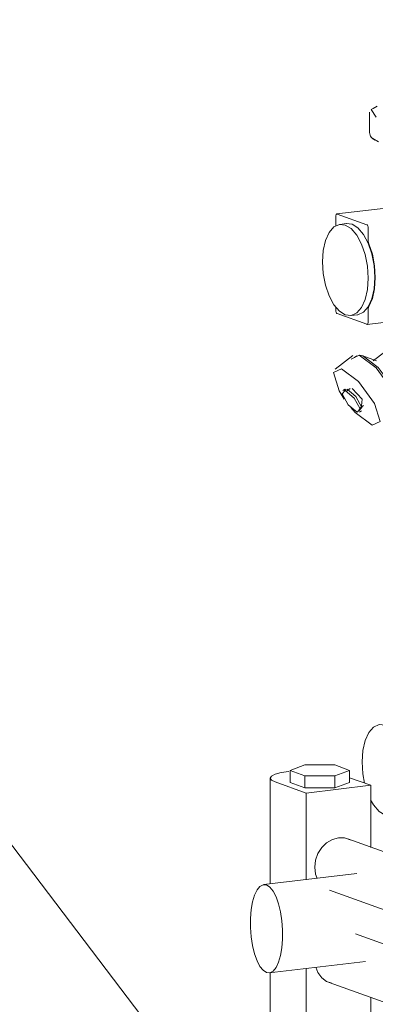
# Model space of a CAD drawing. Header units: millimetres. Extents: x 38570 to 76040, y -5041 to 9267.
# Tile 124 of 168: x 69977 to 70120, y 1095 to 1491. Entities that reach past the tile are written whole.
import ezdxf

# ---------------------------------------------------------------- set-up
doc = ezdxf.new("R2010")
doc.units = ezdxf.units.MM
doc.layers.add('M-EQPM-___-IDEN', color=50, linetype='Continuous', lineweight=20)
doc.layers.add('M-EQPM-____-OTLN', color=50, linetype='Continuous', lineweight=20)

# ---------------------------------------------------------------- blocks, each defined once
blk = doc.blocks.new('THERMEX_Электрический_полотенцесушитель_Menta - THERMEX_MENTA-V150-3D Отопление Right')
at = {"layer": 'M-EQPM-____-OTLN'}
for p, q in [((48700.88, 1191.35), (48694.88, 1189.2)), ((48712.88, 1191.35), (48700.88, 1191.35)), ((48718.88, 1189.2), (48712.88, 1191.35)), ((48686.88, 1186.1), (48686.88, 1143.48)), ((48694.88, 1189.2), (48700.88, 1187.05)), ((48694.88, 1189.2), (48694.88, 1184.31)), ((48700.88, 1187.05), (48712.88, 1187.05)), ((48700.88, 1182.16), (48700.88, 1187.05)), ((48712.88, 1187.05), (48718.88, 1189.2)), ((48712.88, 1187.05), (48712.88, 1182.16)), ((48718.88, 1189.2), (48718.88, 1184.31)), ((48727.37, 1183.17), (48718.88, 1186.22)), ((48688.89, 1184.55), (48701.39, 1180.07)), ((48700.88, 1182.16), (48694.88, 1184.31)), ((48712.88, 1182.16), (48700.88, 1182.16)), ((48701.39, 1180.07), (48727.37, 1183.17)), ((48718.88, 1184.31), (48712.88, 1182.16)), ((48727.37, 1183.17), (48727.37, 1158.17)), ((48701.39, 1180.07), (48701.39, 1145.14)), ((48911.39, 1092.38), (48718.09, 1161.65)), ((48721.77, 1147.67), (48684.28, 1143.19)), ((48710.79, 1140.89), (48889.38, 1076.9)), ((48870.3, 1069.92), (48721.22, 1123.35)), ((48686.53, 1107.65), (48725.22, 1112.27)), ((48686.88, 1107.75), (48686.88, 799.11)), ((48701.39, 1109.44), (48701.39, 800.77)), ((48710.67, 1103.76), (48870.91, 1046.34)), ((48727.37, 1097.86), (48727.37, 1083.81))]:
    blk.add_line(p, q, dxfattribs=at)
for points in [[(48694.38, 1188.79, 0), (48691.27, 1188.29, 0), (48688.89, 1187.65, 0), (48687.39, 1186.9, 0), (48686.88, 1186.1, 0)], [(48686.88, 1186.1, 0), (48687.39, 1185.3, 0), (48688.89, 1184.55, 0)], [(48704.85, 1150.15, 0), (48705.18, 1152.98, 0), (48706.13, 1155.69, 0), (48707.64, 1158.1, 0), (48709.61, 1160.04, 0), (48711.91, 1161.39, 0), (48714.38, 1162.05, 0), (48716.84, 1161.98, 0), (48719.14, 1161.18, 0)], [(48705.79, 1145.61, 0), (48705.18, 1147.41, 0), (48704.85, 1150.15, 0)], [(48685.41, 1143.05, 0), (48684.06, 1143.15, 0), (48682.76, 1142.48, 0), (48681.59, 1141.05, 0), (48680.58, 1138.95, 0), (48679.78, 1136.25, 0), (48679.23, 1133.09, 0), (48678.94, 1129.58, 0), (48678.94, 1125.9, 0), (48679.23, 1122.19, 0), (48679.78, 1118.62, 0), (48680.58, 1115.35, 0), (48681.59, 1112.53, 0), (48682.76, 1110.26, 0), (48684.06, 1108.66, 0), (48685.41, 1107.79, 0)], [(48685.41, 1107.79, 0), (48686.76, 1107.69, 0), (48688.05, 1108.37, 0), (48689.23, 1109.79, 0), (48690.24, 1111.89, 0), (48691.04, 1114.59, 0), (48691.59, 1117.76, 0), (48691.87, 1121.26, 0), (48691.87, 1124.95, 0), (48691.59, 1128.65, 0), (48691.04, 1132.22, 0), (48690.24, 1135.49, 0), (48689.23, 1138.32, 0), (48688.05, 1140.58, 0), (48686.76, 1142.18, 0), (48685.41, 1143.05, 0)], [(48711.65, 1103.48, 0), (48709.61, 1104.22, 0), (48707.64, 1105.7, 0), (48706.13, 1107.75, 0), (48705.27, 1109.89, 0)]]:
    blk.add_polyline3d(points, dxfattribs=at)
blk = doc.blocks.new('ADSK_Коллектор с регулирующими клапанами и расходомерами - N4-1658406-3D Отопление Right')
at = {"layer": 'M-EQPM-____-OTLN'}
for p, q in [((48729.91, 1456.61), (48728.3, 1455.76)), ((48726.92, 1454.27), (48726.92, 1446.06)), ((48730.43, 1442.36), (48728.17, 1443.66)), ((48734.67, 1415.76), (48713.71, 1413.25)), ((48713.33, 1412.44), (48713.33, 1408.41)), ((48725.83, 1408.94), (48713.83, 1413.24)), ((48717.63, 1409.4), (48714.95, 1409.08)), ((48726.33, 1402.73), (48726.33, 1407.78)), ((48713.33, 1375.75), (48713.33, 1374.28)), ((48713.83, 1373.12), (48725.83, 1368.82)), ((48719.34, 1372.34), (48722.02, 1372.66)), ((48725.95, 1368.81), (48771.7, 1374.27)), ((48726.33, 1369.62), (48726.33, 1374.67)), ((48720.16, 1356.31), (48713.03, 1350.81)), ((48722.69, 1356.36), (48719.46, 1354.85)), ((48721.8, 1356.12), (48720.86, 1355.4)), ((48724.13, 1356.17), (48722.79, 1356.43)), ((48729.72, 1354.14), (48724.15, 1356.16)), ((48735.97, 1359.99), (48728.37, 1354.12)), ((48716.88, 1342.72), (48716.13, 1342.15)), ((48717.5, 1342.75), (48716.61, 1341.85)), ((48719.06, 1343), (48717.56, 1341.84)), ((48722.85, 1333.44), (48723.6, 1334.02)), ((48722.91, 1334.9), (48724.41, 1336.06))]:
    blk.add_line(p, q, dxfattribs=at)
for points in [[(48729.57, 1452.22, 0), (48727.6, 1455.32, 0), (48728.3, 1455.76, 0)], [(48726.92, 1446.06, 0), (48726.98, 1445.51, 0), (48727.12, 1445, 0), (48727.34, 1444.55, 0), (48727.6, 1444.17, 0), (48727.88, 1443.85, 0), (48728.18, 1443.57, 0), (48728.49, 1443.33, 0), (48728.82, 1443.11, 0), (48729, 1443, 0)], [(48713.83, 1413.24, 0), (48713.7, 1413.25, 0), (48713.58, 1413.2, 0), (48713.47, 1413.08, 0), (48713.39, 1412.9, 0), (48713.34, 1412.69, 0), (48713.33, 1412.44, 0)], [(48726.39, 1387.4, 0), (48726.08, 1392.19, 0), (48725.15, 1396.89, 0), (48723.68, 1401.16, 0), (48721.77, 1404.73, 0), (48719.54, 1407.34, 0), (48717.14, 1408.81, 0), (48714.75, 1409.05, 0), (48712.52, 1408.04, 0), (48710.6, 1405.85, 0), (48709.13, 1402.63, 0), (48708.21, 1398.6, 0), (48707.89, 1394.03, 0)], [(48717.43, 1409.37, 0), (48719.83, 1409.13, 0), (48722.22, 1407.66, 0), (48724.45, 1405.05, 0), (48726.37, 1401.49, 0), (48727.84, 1397.21, 0), (48728.76, 1392.51, 0), (48729.08, 1387.72, 0)], [(48726.33, 1407.78, 0), (48726.31, 1408.04, 0), (48726.26, 1408.29, 0), (48726.18, 1408.52, 0), (48726.08, 1408.72, 0), (48725.96, 1408.86, 0), (48725.83, 1408.94, 0)], [(48726.6, 1401.28, 0), (48726.45, 1401.73, 0), (48726.36, 1402.23, 0), (48726.33, 1402.73, 0)], [(48726.6, 1375.93, 0), (48728.02, 1379.16, 0), (48728.9, 1383.17, 0), (48729.2, 1387.67, 0), (48728.9, 1392.39, 0), (48728.02, 1397.03, 0), (48726.6, 1401.28, 0)], [(48707.89, 1394.03, 0), (48708.21, 1389.23, 0), (48709.13, 1384.53, 0), (48710.6, 1380.26, 0), (48712.52, 1376.69, 0), (48714.75, 1374.09, 0), (48717.14, 1372.61, 0), (48719.54, 1372.37, 0), (48721.77, 1373.38, 0), (48723.68, 1375.57, 0), (48725.15, 1378.79, 0), (48726.08, 1382.82, 0), (48726.39, 1387.4, 0)], [(48729.08, 1387.72, 0), (48728.76, 1383.14, 0), (48727.84, 1379.11, 0), (48726.37, 1375.89, 0), (48724.45, 1373.7, 0), (48722.22, 1372.69, 0)], [(48726.33, 1374.67, 0), (48726.36, 1375.16, 0), (48726.45, 1375.58, 0), (48726.6, 1375.93, 0)], [(48713.33, 1374.28, 0), (48713.34, 1374.02, 0), (48713.39, 1373.77, 0), (48713.47, 1373.54, 0), (48713.58, 1373.35, 0), (48713.7, 1373.2, 0), (48713.83, 1373.12, 0)], [(48725.83, 1368.82, 0), (48725.96, 1368.81, 0), (48726.08, 1368.87, 0), (48726.18, 1368.98, 0), (48726.26, 1369.16, 0), (48726.31, 1369.38, 0), (48726.33, 1369.62, 0)], [(48736.68, 1333.55, 0), (48738.26, 1335.2, 0), (48735.99, 1342.47, 0), (48729.54, 1351.24, 0), (48722.69, 1356.36, 0)], [(48738.15, 1335.77, 0), (48738.44, 1336.72, 0), (48736.35, 1343.4, 0), (48730.42, 1351.46, 0), (48724.13, 1356.17, 0)], [(48715.57, 1350.86, 0), (48712.34, 1349.35, 0), (48714.61, 1342.08, 0), (48716.68, 1338.72, 0)], [(48727.91, 1328.19, 0), (48731.14, 1329.71, 0), (48728.86, 1336.97, 0), (48722.41, 1345.74, 0), (48715.57, 1350.86, 0)], [(48717.11, 1342.17, 0), (48715.91, 1340.83, 0), (48718.3, 1336.46, 0), (48721.87, 1333.42, 0)], [(48721.87, 1333.42, 0), (48723.06, 1334.75, 0), (48720.68, 1339.13, 0), (48717.11, 1342.17, 0)], [(48722.62, 1333.99, 0), (48723.81, 1335.33, 0), (48721.43, 1339.7, 0), (48717.86, 1342.75, 0)], [(48723.63, 1336.04, 0), (48723.93, 1338.74, 0), (48719.84, 1343.01, 0)], [(48719.31, 1335.27, 0), (48721.06, 1333.32, 0), (48727.91, 1328.19, 0)], [(48742.39, 1185.99, 0), (48742.08, 1190.79, 0), (48741.15, 1195.48, 0), (48739.68, 1199.76, 0), (48737.77, 1203.32, 0), (48735.54, 1205.93, 0), (48733.14, 1207.4, 0), (48730.75, 1207.64, 0), (48728.52, 1206.64, 0), (48726.6, 1204.45, 0), (48725.13, 1201.22, 0), (48724.21, 1197.19, 0), (48723.89, 1192.62, 0)], [(48723.89, 1192.62, 0), (48724.21, 1187.82, 0), (48724.91, 1184.01, 0)], [(48727.32, 1177.33, 0), (48728.52, 1175.29, 0), (48730.75, 1172.68, 0), (48733.14, 1171.2, 0), (48735.54, 1170.96, 0), (48737.77, 1171.97, 0), (48739.68, 1174.16, 0), (48741.15, 1177.38, 0), (48742.08, 1181.42, 0), (48742.39, 1185.99, 0)]]:
    blk.add_polyline3d(points, dxfattribs=at)

msp = doc.modelspace()

# ---------------------------------------------------------------- linework, layer by layer
at = {"layer": 'M-EQPM-___-IDEN'}
msp.add_line((70157.71, 916.76), (69567.2, 1694.37), dxfattribs=at)

# ---------------------------------------------------------------- block references
at = {"layer": 'M-EQPM-____-OTLN'}
for name in ['ADSK_Коллектор с регулирующими клапанами и расходомерами - N4-1658406-3D Отопление Right', 'THERMEX_Электрический_полотенцесушитель_Menta - THERMEX_MENTA-V150-3D Отопление Right']:
    msp.add_blockref(name, (21390.86, 0), dxfattribs=at)

doc.saveas('drawing.dxf')
